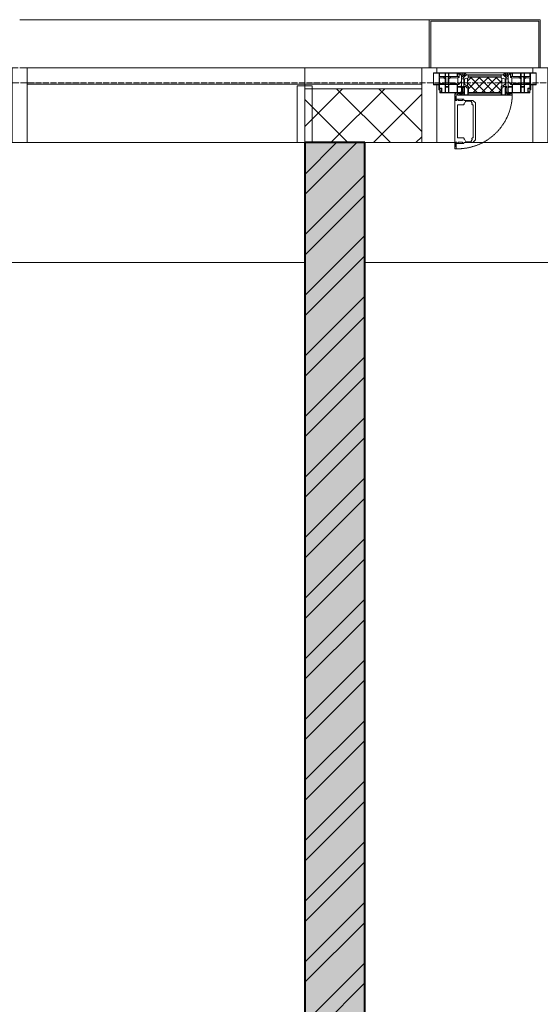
# Model space of a CAD drawing. Header units: millimetres. Extents: x 5617 to 112069, y 7718 to 237687.
# Tile 42 of 62: x 61796 to 63531, y 74527 to 77810. Entities that reach past the tile are written whole.
import ezdxf

# ---------------------------------------------------------------- set-up
doc = ezdxf.new("R2010")
doc.units = ezdxf.units.MM
doc.linetypes.add('-D1-02х01', pattern=[3, 2, -1])
doc.linetypes.add('ADSK_Линия сетки', pattern=[25, 20, -2.5, 0, -2.5])
for name, color, linetype, lineweight in [('Импосты витража', 7, 'Continuous', 18), ('Колонны', 7, 'Continuous', 18), ('Окна', 7, 'Continuous', 18), ('Оси', 7, 'Continuous', 9), ('Панели витража', 7, 'Continuous', 18), ('Перекрытия', 7, 'Continuous', 18), ('Стены разрез', 7, 'Continuous', 40), ('Стены штриховка', 7, 'Continuous', 40), ('Элементы узлов', 7, 'Continuous', 18)]:
    doc.layers.add(name, color=color, linetype=linetype, lineweight=lineweight)

# ---------------------------------------------------------------- blocks, each defined once
blk = doc.blocks.new('135_SLK_K1_AR_rvt-1-МКСС_K1_L26_85_950_1')
at = {"layer": 'Стены разрез', "lineweight": 9, "true_color": 0xaaaaaa}
h = blk.add_hatch(dxfattribs=at)
h.set_pattern_fill('FP_2', color=253, style=0, pattern_type=2)
h.set_pattern_definition([(50, (0, 0), (218.62117, -19.1268), [22.86, -251.46]), (355, (0, 0), (-42.2919, 229.2684), [18.288, -201.168]), (100.451, (18.22, -1.6), (176.33107, 210.13963), [19.428, -213.708]), (46.184, (0, 60.96), (325.29495, -50.45164), [34.29, -377.19]), (96.636, (27.1, 56.76), (284.883, 296.9127), [29.142, -320.562]), (351.184, (0, 60.96), (284.8858, 296.9107), [27.432, -301.752]), (21, (30.48, 45.72), (181.93753, -122.71832), [22.86, -251.46]), (326, (30.48, 45.72), (74.1622, 221.0262), [18.288, -201.168]), (71.451, (45.64, 35.5), (256.10035, 98.30526), [19.428, -213.708]), (37.5, (0, 0), (3.70639, 101.465895), [3.353, -195.377, 3.353, -200.863, -201.93]), (37.5, (0, 0), (3.70639, 101.465895), [-402.946, 3.353, -198.577]), (7.5, (0, 0), (80.18358, 120.21653), [3.353, -113.081, 3.353, -190.805, -76.962]), (7.5, (0, 0), (80.18358, 120.21653), [-310.591, 3.353, -73.609]), (327.5, (-67.97, 0), (162.70865, -6.87497), [3.353, -72.847, 3.353, -234.391, -315.468]), (327.5, (-67.97, 0), (162.70865, -6.87497), [-313.944, 3.353, -312.115]), (317.5, (-98.45, 0), (177.75468, 30.51183), [3.353, -95.707, 3.353, -154.534, -224.028]), (317.5, (-98.45, 0), (177.75468, 30.51183), [-256.946, 3.353, -220.675])])
h.paths.add_polyline_path([(48150, 71020), (48150, 77400), (47950, 77400), (47950, 71020), (48002.6, 71020)])
h = blk.add_hatch(dxfattribs=at)
h.set_pattern_fill('FP_3', color=253, style=0, pattern_type=2)
h.set_pattern_definition([(45, (0, 0), (-101.02788, 101.02788), []), (45, (67.35, 0), (-101.02788, 101.02788), [])])
h.paths.add_polyline_path([(48150, 71020), (48150, 77400), (47950, 77400), (47950, 71020), (48002.6, 71020)])
at = {"layer": 'Перекрытия', "color": 253, "true_color": 0xaaaaaa}
for p, q in [((47950, 77000), (43350, 77000)), ((52600, 77000), (48150, 77000))]:
    blk.add_line(p, q, dxfattribs=at)
at = {"layer": 'Стены разрез', "color": 253, "true_color": 0xaaaaaa}
for p, q in [((47950, 77400), (47950, 71970)), ((48150, 77400), (47950, 77400)), ((48150, 73170), (48150, 77400))]:
    blk.add_line(p, q, dxfattribs=at)
blk = doc.blocks.new('Rectangular Mullion - R_StandardFrame_50Wx250H-V64-МКСС_K1_L26_85_950_1')
at = {"layer": 'Импосты витража', "color": 253, "lineweight": 5, "true_color": 0xaaaaaa}
for p, q in [((-25, -250), (-25, 0)), ((-25, 0), (0, 0)), ((5, 0), (25, 0)), ((25, 0), (25, -250)), ((25, -250), (-25, -250))]:
    blk.add_line(p, q, dxfattribs=at)
blk = doc.blocks.new('A_PAN_Створка - 383мм П-7_2-V75-МКСС_K1_L26_85_950_1')
at = {"layer": 'Панели витража', "lineweight": 5}
h = blk.add_hatch(dxfattribs=at)
h.set_pattern_fill('FP_26', color=256, style=0, pattern_type=2)
h.set_pattern_definition([(225, (48550, 77650), (14.1421356, -14.1421356), []), (315, (48550, 77650), (14.1421356, 14.1421356), [])])
h.paths.add_polyline_path([(53.6, 82.7), (-54.6, 81.8), (-54.6, 63.4), (-57.2, 60.8), (-57.2, 36.4), (-54.9, 34.1), (-54.5, 31.8), (54.5, 31.8), (54.9, 34.1), (57.2, 36.4), (57.2, 60.8), (54.6, 63.4), (54.6, 81.8)])
at = {"layer": 'Окна', "lineweight": 5}
for p, q in [((95.1, 270.5), (95.1, 252.9)), ((99.6, 270.5), (95.1, 270.5)), ((99.6, 270.5), (99.6, 87.5)), ((39.7, 249), (31.1, 240.4)), ((31.1, 117.6), (31.1, 240.4)), ((41.4, 234.2), (39.1, 233.8)), ((39.1, 179), (39.1, 233.8)), ((70.1, 249), (39.7, 249)), ((41.4, 234.2), (43.5, 236.3)), ((45, 244.7), (42.3, 239.8)), ((42.3, 239.8), (43.5, 236.3)), ((45.9, 246.8), (45, 244.7)), ((63.3, 246.8), (45.9, 246.8)), ((64.1, 245), (63.3, 246.8)), ((64.1, 245), (66.7, 241)), ((66.7, 241), (68.6, 239.7)), ((68.6, 239.7), (68.6, 236.4)), ((68.6, 236.4), (71.1, 233.9)), ((70.1, 252.9), (70.1, 249)), ((95.1, 252.9), (70.1, 252.9)), ((71.1, 233.9), (89.5, 233.9)), ((74.1, 248.4), (74.1, 252.9)), ((89.1, 248.4), (74.1, 248.4)), ((89.1, 252.9), (89.1, 248.4)), ((89.5, 233.9), (90.6, 232.8)), ((90.6, 125.2), (90.6, 232.8)), ((93.1, 248.4), (93.1, 252.9)), ((97.9, 248.4), (93.1, 248.4)), ((97.9, 262.4), (95.1, 262.4)), ((97.9, 262.4), (97.9, 248.4)), ((39.1, 179), (39.1, 124.2)), ((39.7, 109), (31.1, 117.6)), ((41.4, 123.8), (39.1, 124.2)), ((70.1, 109), (39.7, 109)), ((41.4, 123.8), (43.5, 121.7)), ((42.3, 118.2), (43.5, 121.7)), ((45, 113.3), (42.3, 118.2)), ((45.9, 111.2), (45, 113.3)), ((63.3, 111.2), (45.9, 111.2)), ((64.1, 113), (63.3, 111.2)), ((64.1, 113), (66.7, 117)), ((66.7, 117), (68.6, 118.3)), ((68.6, 121.6), (71.1, 124.1)), ((68.6, 118.3), (68.6, 121.6)), ((70.1, 105.1), (70.1, 109)), ((95.1, 105.1), (70.1, 105.1)), ((71.1, 124.1), (89.5, 124.1)), ((74.1, 109.6), (74.1, 105.1)), ((89.1, 109.6), (74.1, 109.6)), ((89.1, 105.1), (89.1, 109.6)), ((89.5, 124.1), (90.6, 125.2)), ((93.1, 109.6), (93.1, 105.1)), ((97.9, 109.6), (93.1, 109.6)), ((95.1, 87.5), (95.1, 105.1)), ((97.9, 95.6), (97.9, 109.6)), ((-153, 73.5), (-150, 73.5)), ((-153, 60), (-153, 73.5)), ((-150, 84), (-78, 84)), ((-150, 73.5), (-150, 84)), ((-91.5, 92), (91.5, 92)), ((-91.5, 87.5), (-91.5, 92)), ((-73.9, 87.5), (-91.5, 87.5)), ((-78, 84), (-73.9, 84)), ((-78, 84), (-78, 23.5)), ((-73.9, 62.5), (-73.9, 87.5)), ((73.9, 87.5), (73.9, 62.5)), ((91.5, 87.5), (73.9, 87.5)), ((73.9, 84), (78, 84)), ((78, 84), (150, 84)), ((78, 23.5), (78, 84)), ((91.5, 92), (91.5, 87.5)), ((97.9, 95.6), (95.1, 95.6)), ((99.6, 87.5), (95.1, 87.5)), ((150, 84), (150, 73.5)), ((150, 73.5), (153, 73.5)), ((153, 73.5), (153, 60)), ((-171, 57), (-156, 57)), ((-171, 17), (-171, 57)), ((-70, 62.5), (-73.9, 62.5)), ((-70, 32.1), (-70, 62.5)), ((70, 62.5), (70, 32.1)), ((73.9, 62.5), (70, 62.5)), ((156, 57), (171, 57)), ((171, 57), (171, 17)), ((-67.9, 17), (-171, 17)), ((-78, 23.5), (-67.9, 23.5)), ((-61.4, 23.5), (-70, 32.1)), ((-67.9, 23.5), (-64.6, 26.8)), ((-67.9, 17), (-67.9, 23.5)), ((-61.4, 23.5), (-67.9, 17)), ((67.9, 17), (-67.9, 17)), ((-67.9, 17), (67.9, 17)), ((-64.6, 26.8), (-61.4, 23.5)), ((61.4, 23.5), (-61.4, 23.5)), ((70, 32.1), (61.4, 23.5)), ((61.4, 23.5), (64.6, 26.8)), ((67.9, 17), (61.4, 23.5)), ((64.6, 26.8), (67.9, 23.5)), ((67.9, 23.5), (67.9, 17)), ((67.9, 23.5), (78, 23.5)), ((171, 17), (67.9, 17))]:
    blk.add_line(p, q, dxfattribs=at)
at = {"layer": 'Окна', "color": 253, "lineweight": 5, "true_color": 0xaaaaaa}
for p, q in [((-152, 20), (-152, 73.5)), ((-150.5, 69.5), (-150.5, 73.5)), ((-145, 69.5), (-150.5, 69.5)), ((-150.5, 33.6), (-150.5, 68)), ((-150.5, 68), (-143.5, 68)), ((-148.5, 82.5), (-132.4, 82.5)), ((-148.5, 81), (-148.5, 82.5)), ((-143.5, 81), (-148.5, 81)), ((-145, 69.5), (-145, 79.5)), ((-143.5, 68), (-143.5, 81)), ((-132.4, 56.6), (-132.4, 82.5)), ((-131, 82.5), (-120.8, 82.5)), ((-131, 82.5), (-131, 64.6)), ((-120.8, 82.5), (-120.8, 64.6)), ((-119.3, 82.5), (-92.5, 82.5)), ((-119.3, 56.6), (-119.3, 82.5)), ((-92.5, 56.6), (-92.5, 82.5)), ((-90.8, 82.5), (-79.5, 82.5)), ((-90.8, 64.6), (-90.8, 82.5)), ((-85, 84), (-85, 87.5)), ((-85, 87.5), (-78, 87.5)), ((-78, 84), (-85, 84)), ((-80.1, 66.1), (-80.1, 64.6)), ((-78, 66.1), (-80.1, 66.1)), ((-79.5, 82.5), (-79.5, 80.6)), ((-79.5, 80.6), (-78, 80.6)), ((-78, 87.5), (-78, 84)), ((-78, 66.1), (-78, 61.1)), ((78, 87.5), (78, 84)), ((85, 87.5), (78, 87.5)), ((78, 84), (85, 84)), ((79.5, 80.6), (78, 80.6)), ((78, 66.1), (78, 61.1)), ((78, 66.1), (80.1, 66.1)), ((90.8, 82.5), (79.5, 82.5)), ((79.5, 82.5), (79.5, 80.6)), ((80.1, 66.1), (80.1, 64.6)), ((85, 84), (85, 87.5)), ((90.8, 64.6), (90.8, 82.5)), ((119.3, 82.5), (92.5, 82.5)), ((92.5, 56.6), (92.5, 82.5)), ((119.3, 56.6), (119.3, 82.5)), ((120.8, 82.5), (120.8, 64.6)), ((131, 82.5), (120.8, 82.5)), ((131, 82.5), (131, 64.6)), ((132.4, 56.6), (132.4, 82.5)), ((148.5, 82.5), (132.4, 82.5)), ((143.5, 81), (148.5, 81)), ((143.5, 68), (143.5, 81)), ((150.5, 68), (143.5, 68)), ((145, 69.5), (145, 79.5)), ((145, 69.5), (150.5, 69.5)), ((148.5, 81), (148.5, 82.5)), ((150.5, 69.5), (150.5, 73.5)), ((150.5, 33.6), (150.5, 68)), ((152, 20), (152, 73.5)), ((-171, 55.5), (-152, 55.5)), ((-150.5, 56.6), (-132.4, 56.6)), ((-136.4, 52.4), (-150.5, 52.4)), ((-136.3, 33.6), (-150.5, 33.6)), ((-137.2, 54.8), (-135.8, 50.8)), ((-132.5, 54.8), (-137.2, 54.8)), ((-137.2, 31), (-135.8, 35)), ((-132.1, 49), (-135.8, 50.8)), ((-132.1, 36.8), (-135.8, 35)), ((-132.5, 53.8), (-133.4, 52)), ((-133.4, 52), (-130.1, 50.4)), ((-133.4, 33.7), (-130.1, 35.3)), ((-132.5, 31.9), (-133.4, 33.7)), ((-132.5, 53.8), (-132.5, 54.8)), ((-132.1, 49), (-132.1, 36.8)), ((-131, 64.6), (-120.8, 64.6)), ((-131, 56.5), (-131, 62.6)), ((-120.8, 62.6), (-131, 62.6)), ((-131, 56.5), (-120.8, 56.5)), ((-131, 55.1), (-131, 52.7)), ((-120.8, 55.1), (-131, 55.1)), ((-129.4, 51.1), (-131, 52.7)), ((-129.4, 34.6), (-131, 33)), ((-131, 30.9), (-131, 33)), ((-130.1, 50.4), (-129.4, 51.1)), ((-130.1, 35.3), (-130.1, 50.4)), ((-130.1, 35.3), (-129.4, 34.6)), ((-122.4, 51.1), (-120.8, 52.7)), ((-121.7, 50.4), (-122.4, 51.1)), ((-121.7, 35.3), (-122.4, 34.6)), ((-122.4, 34.6), (-120.8, 33)), ((-118.4, 52), (-121.7, 50.4)), ((-121.7, 35.3), (-121.7, 50.4)), ((-118.4, 33.7), (-121.7, 35.3)), ((-120.8, 56.5), (-120.8, 62.6)), ((-120.8, 55.1), (-120.8, 52.7)), ((-120.8, 30.9), (-120.8, 33)), ((-119.7, 49), (-115.9, 50.8)), ((-119.7, 49), (-119.7, 36.8)), ((-119.7, 36.8), (-115.9, 35)), ((-92.5, 56.6), (-119.3, 56.6)), ((-119.3, 54.8), (-114.6, 54.8)), ((-119.3, 53.8), (-119.3, 54.8)), ((-119.3, 53.8), (-118.4, 52)), ((-119.3, 31.9), (-118.4, 33.7)), ((-114.6, 54.8), (-115.9, 50.8)), ((-114.6, 31), (-115.9, 35)), ((-94.1, 33.5), (-115.4, 33.5)), ((-94.1, 52.5), (-115.3, 52.5)), ((-89.9, 50.9), (-94.1, 52.5)), ((-89.9, 35.1), (-94.1, 33.5)), ((-80.1, 64.6), (-90.8, 64.6)), ((-90.8, 62.7), (-90.8, 56.6)), ((-80.4, 62.7), (-90.8, 62.7)), ((-90.8, 56.6), (-85.9, 56.6)), ((-89.9, 52.2), (-88.6, 53.5)), ((-89.9, 52.2), (-89.9, 50.9)), ((-89.9, 35.1), (-89.9, 50.9)), ((-89.9, 32.5), (-89.9, 35.1)), ((-85.9, 53.5), (-88.6, 53.5)), ((-85.9, 56.6), (-85.9, 53.5)), ((-85.9, 53.5), (-78, 45.6)), ((-70, 33.8), (-83.4, 20.4)), ((-80.4, 61.1), (-80.4, 62.7)), ((-78, 61.1), (-80.4, 61.1)), ((-78, 45.6), (-78, 36.8)), ((-78, 36.8), (-70, 36.8)), ((-70, 36.8), (-70, 33.8)), ((70, 36.8), (70, 33.8)), ((78, 36.8), (70, 36.8)), ((70, 33.8), (83.4, 20.4)), ((78, 61.1), (80.4, 61.1)), ((85.9, 53.5), (78, 45.6)), ((78, 45.6), (78, 36.8)), ((80.1, 64.6), (90.8, 64.6)), ((80.4, 62.7), (90.8, 62.7)), ((80.4, 61.1), (80.4, 62.7)), ((85.9, 56.6), (85.9, 53.5)), ((90.8, 56.6), (85.9, 56.6)), ((85.9, 53.5), (88.6, 53.5)), ((89.9, 52.2), (88.6, 53.5)), ((89.9, 50.9), (94.1, 52.5)), ((89.9, 52.2), (89.9, 50.9)), ((89.9, 35.1), (89.9, 50.9)), ((89.9, 35.1), (94.1, 33.5)), ((89.9, 32.5), (89.9, 35.1)), ((90.8, 62.7), (90.8, 56.6)), ((92.5, 56.6), (119.3, 56.6)), ((94.1, 52.5), (115.3, 52.5)), ((94.1, 33.5), (115.4, 33.5)), ((114.6, 54.8), (115.9, 50.8)), ((119.3, 54.8), (114.6, 54.8)), ((114.6, 31), (115.9, 35)), ((119.7, 49), (115.9, 50.8)), ((119.7, 36.8), (115.9, 35)), ((119.3, 53.8), (118.4, 52)), ((118.4, 52), (121.7, 50.4)), ((118.4, 33.7), (121.7, 35.3)), ((119.3, 31.9), (118.4, 33.7)), ((119.3, 53.8), (119.3, 54.8)), ((119.7, 49), (119.7, 36.8)), ((131, 64.6), (120.8, 64.6)), ((120.8, 56.5), (120.8, 62.6)), ((120.8, 62.6), (131, 62.6)), ((131, 56.5), (120.8, 56.5)), ((120.8, 55.1), (120.8, 52.7)), ((120.8, 55.1), (131, 55.1)), ((122.4, 51.1), (120.8, 52.7)), ((122.4, 34.6), (120.8, 33)), ((120.8, 30.9), (120.8, 33)), ((121.7, 50.4), (122.4, 51.1)), ((121.7, 35.3), (121.7, 50.4)), ((121.7, 35.3), (122.4, 34.6)), ((129.4, 51.1), (131, 52.7)), ((130.1, 50.4), (129.4, 51.1)), ((130.1, 35.3), (129.4, 34.6)), ((129.4, 34.6), (131, 33)), ((133.4, 52), (130.1, 50.4)), ((130.1, 35.3), (130.1, 50.4)), ((133.4, 33.7), (130.1, 35.3)), ((131, 56.5), (131, 62.6)), ((131, 55.1), (131, 52.7)), ((131, 30.9), (131, 33)), ((132.1, 49), (135.8, 50.8)), ((132.1, 49), (132.1, 36.8)), ((132.1, 36.8), (135.8, 35)), ((150.5, 56.6), (132.4, 56.6)), ((132.5, 54.8), (137.2, 54.8)), ((132.5, 53.8), (132.5, 54.8)), ((132.5, 53.8), (133.4, 52)), ((132.5, 31.9), (133.4, 33.7)), ((137.2, 54.8), (135.8, 50.8)), ((137.2, 31), (135.8, 35)), ((136.3, 33.6), (150.5, 33.6)), ((136.4, 52.4), (150.5, 52.4)), ((171, 55.5), (152, 55.5)), ((-171, 18.5), (-153.5, 18.5)), ((-153.5, 18.5), (-152, 20)), ((-150.5, 29.4), (-132.4, 29.4)), ((-150.5, 17), (-150.5, 29.4)), ((-132.4, 18.6), (-150.5, 18.6)), ((-132.5, 31), (-137.2, 31)), ((-132.5, 31.9), (-132.5, 31)), ((-132.4, 29.4), (-132.4, 18.6)), ((-120.8, 30.9), (-131, 30.9)), ((-131, 29.5), (-120.8, 29.5)), ((-131, 18.2), (-131, 29.5)), ((-120.8, 18.2), (-131, 18.2)), ((-120.8, 18.2), (-120.8, 29.5)), ((-119.3, 31.9), (-119.3, 31)), ((-119.3, 31), (-114.6, 31)), ((-92.5, 29.4), (-119.3, 29.4)), ((-119.3, 29.4), (-119.3, 18.6)), ((-119.3, 18.6), (-92.5, 18.6)), ((-92.5, 18.6), (-92.5, 29.4)), ((-90.8, 18.5), (-90.8, 29.4)), ((-90.8, 29.4), (-85.9, 29.4)), ((-87.3, 18.5), (-90.8, 18.5)), ((-85.9, 32.5), (-89.9, 32.5)), ((-87.3, 21.9), (-85.9, 21.9)), ((-87.3, 20.4), (-87.3, 21.9)), ((-87.3, 20.4), (-87.3, 18.5)), ((-84.8, 20.4), (-87.3, 20.4)), ((-85.9, 29.4), (-85.9, 32.5)), ((-85.9, 21.9), (-85.9, 29.4)), ((-85.9, 18.2), (-85.9, 20.4)), ((-75.9, 18.2), (-85.9, 18.2)), ((-83.4, 20.4), (-84.8, 20.4)), ((-75.9, 23.5), (-73, 23.5)), ((-75.9, 21.5), (-75.9, 23.5)), ((-75.9, 21.5), (-75.9, 18.2)), ((-74.9, 21.5), (-75.9, 21.5)), ((-74.9, 17.9), (-74.9, 21.5)), ((-68.9, 17.9), (-74.9, 17.9)), ((-67.2, 29.3), (-73, 23.5)), ((-68.9, 21.5), (-68.9, 17.9)), ((-67.9, 21.5), (-68.9, 21.5)), ((-67.9, 23.5), (-64.6, 26.8)), ((-67.9, 21.5), (-67.9, 23.5)), ((-64.6, 26.8), (-67.2, 29.3)), ((64.6, 26.8), (67.2, 29.3)), ((67.9, 23.5), (64.6, 26.8)), ((67.2, 29.3), (73, 23.5)), ((67.9, 21.5), (67.9, 23.5)), ((67.9, 21.5), (68.9, 21.5)), ((68.9, 21.5), (68.9, 17.9)), ((68.9, 17.9), (74.9, 17.9)), ((75.9, 23.5), (73, 23.5)), ((74.9, 21.5), (75.9, 21.5)), ((74.9, 17.9), (74.9, 21.5)), ((75.9, 21.5), (75.9, 23.5)), ((75.9, 21.5), (75.9, 18.2)), ((75.9, 18.2), (85.9, 18.2)), ((83.4, 20.4), (84.8, 20.4)), ((84.8, 20.4), (87.3, 20.4)), ((85.9, 32.5), (89.9, 32.5)), ((85.9, 29.4), (85.9, 32.5)), ((85.9, 21.9), (85.9, 29.4)), ((90.8, 29.4), (85.9, 29.4)), ((87.3, 21.9), (85.9, 21.9)), ((85.9, 18.2), (85.9, 20.4)), ((87.3, 20.4), (87.3, 21.9)), ((87.3, 20.4), (87.3, 18.5)), ((87.3, 18.5), (90.8, 18.5)), ((90.8, 18.5), (90.8, 29.4)), ((92.5, 18.6), (92.5, 29.4)), ((92.5, 29.4), (119.3, 29.4)), ((119.3, 18.6), (92.5, 18.6)), ((119.3, 31), (114.6, 31)), ((119.3, 31.9), (119.3, 31)), ((119.3, 29.4), (119.3, 18.6)), ((120.8, 30.9), (131, 30.9)), ((120.8, 18.2), (120.8, 29.5)), ((131, 29.5), (120.8, 29.5)), ((120.8, 18.2), (131, 18.2)), ((131, 18.2), (131, 29.5)), ((150.5, 29.4), (132.4, 29.4)), ((132.4, 29.4), (132.4, 18.6)), ((132.4, 18.6), (150.5, 18.6)), ((132.5, 31.9), (132.5, 31)), ((132.5, 31), (137.2, 31)), ((150.5, 17), (150.5, 29.4)), ((153.5, 18.5), (152, 20)), ((171, 18.5), (153.5, 18.5))]:
    blk.add_line(p, q, dxfattribs=at)
at = {"layer": 'Окна', "linetype": '-D1-02х01', "lineweight": 5}
blk.add_arc((91.4, 87.5), 183, 88.8555, 178.5909, dxfattribs=at)
at = {"layer": 'Окна', "lineweight": 5}
for centre, start, end in [((-156, 60), 270, 360), ((156, 60), 180, 270)]:
    blk.add_arc(centre, 3, start, end, dxfattribs=at)
at = {"layer": 'Элементы узлов', "color": 253, "lineweight": 5, "true_color": 0xaaaaaa}
for p, q in [((-91.5, 92), (-91.5, 87.5)), ((-91.5, 92), (91.5, 92)), ((-91.5, 87.5), (-73.9, 87.5)), ((-83.4, 90.3), (-69.4, 90.3)), ((-83.4, 90.3), (-83.4, 87.5)), ((-73.9, 87.5), (-73.9, 62.5)), ((-69.4, 85.5), (-73.9, 85.5)), ((-73.9, 81.5), (-69.4, 81.5)), ((-69.4, 66.5), (-73.9, 66.5)), ((-69.4, 90.3), (-69.4, 85.5)), ((-69.4, 81.5), (-69.4, 66.5)), ((-67.9, 89.3), (-66.9, 90.3)), ((-67.9, 62.5), (-67.9, 89.3)), ((-66.9, 90.3), (-57.4, 90.3)), ((-60.1, 67.7), (-61.7, 64.9)), ((-56.4, 67.7), (-60.1, 67.7)), ((-57.4, 90.3), (-56.4, 89.4)), ((-56.4, 89.4), (-56.4, 67.7)), ((-53.9, 90.3), (-54.9, 89.3)), ((-54.9, 89.3), (-54.9, 85.6)), ((-54.9, 85.6), (-53.9, 84.6)), ((-54.9, 81.9), (-53.8, 83)), ((-54.9, 63.5), (-54.9, 81.9)), ((-53.6, 82.7), (-54.6, 81.8)), ((-54.6, 81.8), (-54.6, 63.4)), ((53.9, 90.3), (-53.9, 90.3)), ((-53.9, 84.6), (53.9, 84.6)), ((53.8, 83), (-53.8, 83)), ((53.6, 82.7), (-53.6, 82.7)), ((54.6, 81.8), (53.6, 82.7)), ((54.9, 81.9), (53.8, 83)), ((53.9, 90.3), (54.9, 89.3)), ((54.9, 85.6), (53.9, 84.6)), ((54.6, 63.4), (54.6, 81.8)), ((54.9, 89.3), (54.9, 85.6)), ((54.9, 63.5), (54.9, 81.9)), ((57.4, 90.3), (56.4, 89.4)), ((56.4, 89.4), (56.4, 67.7)), ((56.4, 67.7), (60.1, 67.7)), ((66.9, 90.3), (57.4, 90.3)), ((60.1, 67.7), (61.7, 64.9)), ((67.9, 89.3), (66.9, 90.3)), ((67.9, 62.5), (67.9, 89.3)), ((69.4, 90.3), (69.4, 85.5)), ((83.4, 90.3), (69.4, 90.3)), ((69.4, 85.5), (73.9, 85.5)), ((69.4, 81.5), (69.4, 66.5)), ((73.9, 81.5), (69.4, 81.5)), ((69.4, 66.5), (73.9, 66.5)), ((91.5, 87.5), (73.9, 87.5)), ((73.9, 87.5), (73.9, 62.5)), ((83.4, 90.3), (83.4, 87.5)), ((91.5, 92), (91.5, 87.5)), ((-73.9, 62.5), (-70, 62.5)), ((-70, 62.5), (-70, 32.1)), ((-61.7, 62.5), (-67.9, 62.5)), ((-66, 56.5), (-67.8, 55.7)), ((-67.8, 55.7), (-67.8, 38.3)), ((-67.8, 38.3), (-65.7, 37.4)), ((-66, 56.5), (-62, 59.1)), ((-65.7, 37.4), (-60.8, 34.7)), ((-62, 59.1), (-60.7, 61)), ((-61.7, 64.9), (-61.7, 62.5)), ((-60.8, 34.7), (-57.3, 35.9)), ((-60.7, 61), (-57.4, 61)), ((-57.4, 61), (-54.9, 63.5)), ((-55.2, 33.8), (-57.3, 35.9)), ((-54.6, 63.4), (-57.2, 60.8)), ((-57.2, 60.8), (-57.2, 36.4)), ((-57.2, 36.4), (-54.9, 34.1)), ((-55.2, 33.8), (-54.8, 31.5)), ((-54.9, 34.1), (-54.5, 31.8)), ((54.5, 31.8), (54.9, 34.1)), ((57.2, 60.8), (54.6, 63.4)), ((55.2, 33.8), (54.8, 31.5)), ((57.4, 61), (54.9, 63.5)), ((54.9, 34.1), (57.2, 36.4)), ((55.2, 33.8), (57.3, 35.9)), ((57.2, 36.4), (57.2, 60.8)), ((60.8, 34.7), (57.3, 35.9)), ((60.7, 61), (57.4, 61)), ((62, 59.1), (60.7, 61)), ((65.7, 37.4), (60.8, 34.7)), ((61.7, 64.9), (61.7, 62.5)), ((61.7, 62.5), (67.9, 62.5)), ((66, 56.5), (62, 59.1)), ((67.8, 38.3), (65.7, 37.4)), ((66, 56.5), (67.8, 55.7)), ((67.8, 55.7), (67.8, 38.3)), ((70, 62.5), (70, 32.1)), ((73.9, 62.5), (70, 62.5)), ((-70, 32.1), (-61.4, 23.5)), ((61.4, 23.5), (-61.4, 23.5)), ((-53.9, 30.5), (-54.9, 29.5)), ((-54.9, 29.5), (-54.9, 25.8)), ((-54.9, 25.8), (-53.9, 24.8)), ((0, 31.5), (-54.8, 31.5)), ((-54.5, 31.8), (54.5, 31.8)), ((53.9, 30.5), (-53.9, 30.5)), ((-53.9, 24.8), (53.9, 24.8)), ((0, 31.5), (54.8, 31.5)), ((53.9, 30.5), (54.9, 29.5)), ((54.9, 25.8), (53.9, 24.8)), ((54.9, 29.5), (54.9, 25.8)), ((70, 32.1), (61.4, 23.5))]:
    blk.add_line(p, q, dxfattribs=at)
blk = doc.blocks.new('Rectangular Mullion - R_StandardFrame_50Wx250H-5317618-МКСС_K1_L26_85_950_1')
at = {"layer": 'Импосты витража', "color": 253, "lineweight": 5, "true_color": 0xaaaaaa}
for p, q in [((19590, 77650), (19910, 77650)), ((19590, 77400), (19650.4, 77400)), ((19679.9, 77400), (19910, 77400))]:
    blk.add_line(p, q, dxfattribs=at)
blk = doc.blocks.new('Rectangular Mullion - R_StandardFrame_50Wx250H-V65-МКСС_K1_L26_85_950_1')
at = {"layer": 'Импосты витража', "color": 253, "lineweight": 5, "true_color": 0xaaaaaa}
for p, q in [((-25, -250), (-25, 0)), ((-25, 0), (0, 0)), ((5, 0), (25, 0)), ((25, 0), (25, -17)), ((25, -57), (25, -250)), ((25, -250), (-25, -250))]:
    blk.add_line(p, q, dxfattribs=at)
blk = doc.blocks.new('Rectangular Mullion - R_StandardFrame_50Wx250H-V67-МКСС_K1_L26_85_950_1')
at = {"layer": 'Импосты витража', "color": 253, "lineweight": 5, "true_color": 0xaaaaaa}
for p, q in [((-25, -17), (-25, 0)), ((-25, 0), (-5, 0)), ((0, 0), (25, 0)), ((25, 0), (25, -250)), ((-25, -250), (-25, -57)), ((25, -250), (-25, -250))]:
    blk.add_line(p, q, dxfattribs=at)
blk = doc.blocks.new('System Panel - A_PAN_Glass закаленное-7463747-МКСС_K1_L26_85_950_1')
at = {"layer": 'Панели витража', "color": 253, "lineweight": 5, "true_color": 0xaaaaaa}
for p, q in [((462.5, 55), (-462.5, 55)), ((-462.5, 55), (-462.5, 0)), ((462.5, 0), (462.5, 55)), ((-462.5, 0), (462.5, 0))]:
    blk.add_line(p, q, dxfattribs=at)
blk = doc.blocks.new('Rectangular Mullion - R_StandardFrame_50Wx250H-5318985-МКСС_K1_L26_85_950_1')
at = {"layer": 'Импосты витража', "color": 253, "lineweight": 5, "true_color": 0xaaaaaa}
blk.add_line((47025, 77400), (47925, 77400), dxfattribs=at)
blk = doc.blocks.new('Rectangular Mullion - R_InvisibleFrame_50Wx250H-7462871-МКСС_K1_L26_85_950_1')
at = {"layer": 'Импосты витража', "color": 253, "lineweight": 5, "true_color": 0xaaaaaa}
for p, q in [((-25, -250), (-25, -60)), ((-25, -60), (25, -60)), ((25, -60), (25, -250)), ((25, -250), (-25, -250))]:
    blk.add_line(p, q, dxfattribs=at)
blk = doc.blocks.new('A_SLK_PAN_Type1 - Прямой тип панели Ф-1_1-7447222-МКСС_K1_L26_85_950_1')
at = {"layer": 'Колонны', "lineweight": 5}
for p, q in [((-185, 160), (185, 160)), ((-185, 0), (-185, 160)), ((-180, 155), (-180, 0)), ((180, 155), (-180, 155)), ((180, 0), (180, 155)), ((185, 160), (185, 0)), ((-180, 0), (-185, 0)), ((185, 0), (180, 0))]:
    blk.add_line(p, q, dxfattribs=at)
blk = doc.blocks.new('A_OGR_PAN_Отлив - A_OGR_PAN_Отлив-5757699-МКСС_K1_L26_85_950_1')
at = {"layer": 'Колонны', "color": 253, "lineweight": 5, "true_color": 0xaaaaaa}
blk.add_line((-682.5, -160), (682.5, -160), dxfattribs=at)
blk = doc.blocks.new('135_SLK_K1_AR_FCD_rvt-1-МКСС_K1_L26_85_950_1')
at = {"layer": 'Стены разрез', "lineweight": 5, "true_color": 0xaaaaaa}
h = blk.add_hatch(dxfattribs=at)
h.set_pattern_fill('FP_5', color=253, style=0, pattern_type=2)
h.set_pattern_definition([(45, (0, 0), (-70.71068, 70.71068), []), (135, (0, 0), (-70.71068, -70.71068), [])])
h.paths.add_polyline_path([(48340, 77400), (48340, 77580), (47950, 77580), (47950, 77400)])
at = {"layer": 'Стены разрез', "color": 253, "lineweight": 9, "true_color": 0xaaaaaa}
for p, q in [((48340, 77650), (47950, 77650)), ((47950, 77650), (47950, 77400)), ((48340, 77400), (48340, 77650)), ((47950, 77400), (48340, 77400))]:
    blk.add_line(p, q, dxfattribs=at)
at = {"layer": 'Стены штриховка', "color": 253, "lineweight": 9, "true_color": 0xaaaaaa}
for p, q in [((47950, 77595), (48340, 77595)), ((47950, 77580), (48340, 77580))]:
    blk.add_line(p, q, dxfattribs=at)
at = {"layer": 'Импосты витража', "color": 253, "lineweight": 5, "true_color": 0xaaaaaa, "extrusion": (0, 0, -1)}
for name, p in [('Rectangular Mullion - R_StandardFrame_50Wx250H-V64-МКСС_K1_L26_85_950_1', (-47000, 77650)), ('Rectangular Mullion - R_StandardFrame_50Wx250H-V67-МКСС_K1_L26_85_950_1', (-48365, 77650)), ('Rectangular Mullion - R_StandardFrame_50Wx250H-V65-МКСС_K1_L26_85_950_1', (-48735, 77650)), ('Rectangular Mullion - R_InvisibleFrame_50Wx250H-7462871-МКСС_K1_L26_85_950_1', (-47950, 77650))]:
    blk.add_blockref(name, p, dxfattribs=at)
at = {"layer": 'Импосты витража', "color": 253, "lineweight": 5, "true_color": 0xaaaaaa}
for name, p in [('Rectangular Mullion - R_StandardFrame_50Wx250H-5317618-МКСС_K1_L26_85_950_1', (28800, 0)), ('Rectangular Mullion - R_StandardFrame_50Wx250H-5318985-МКСС_K1_L26_85_950_1', (0, 0))]:
    blk.add_blockref(name, p, dxfattribs=at)
at = {"layer": 'Колонны', "color": 253, "lineweight": 5, "true_color": 0xaaaaaa, "rotation": 180}
blk.add_blockref('A_OGR_PAN_Отлив - A_OGR_PAN_Отлив-5757699-МКСС_K1_L26_85_950_1', (47682.5, 77650), dxfattribs=at)
at = {"layer": 'Колонны', "color": 253, "lineweight": 5, "true_color": 0xaaaaaa}
blk.add_blockref('A_SLK_PAN_Type1 - Прямой тип панели Ф-1_1-7447222-МКСС_K1_L26_85_950_1', (48550, 77650), dxfattribs=at)
at = {"layer": 'Панели витража', "color": 253, "lineweight": 5, "true_color": 0xaaaaaa, "rotation": 180}
for name, p in [('System Panel - A_PAN_Glass закаленное-7463747-МКСС_K1_L26_85_950_1', (47487.5, 77650)), ('A_PAN_Створка - 383мм П-7_2-V75-МКСС_K1_L26_85_950_1', (48550, 77650))]:
    blk.add_blockref(name, p, dxfattribs=at)

msp = doc.modelspace()

# ---------------------------------------------------------------- linework, layer by layer
at = {"layer": 'Оси', "linetype": 'ADSK_Линия сетки'}
msp.add_line((81346.3, 77600), (26370.3, 77600), dxfattribs=at)

# ---------------------------------------------------------------- block references
at = {"lineweight": 5}
for name in ['135_SLK_K1_AR_FCD_rvt-1-МКСС_K1_L26_85_950_1', '135_SLK_K1_AR_rvt-1-МКСС_K1_L26_85_950_1']:
    msp.add_blockref(name, (14796.3, 0), dxfattribs=at)

doc.saveas('drawing.dxf')
